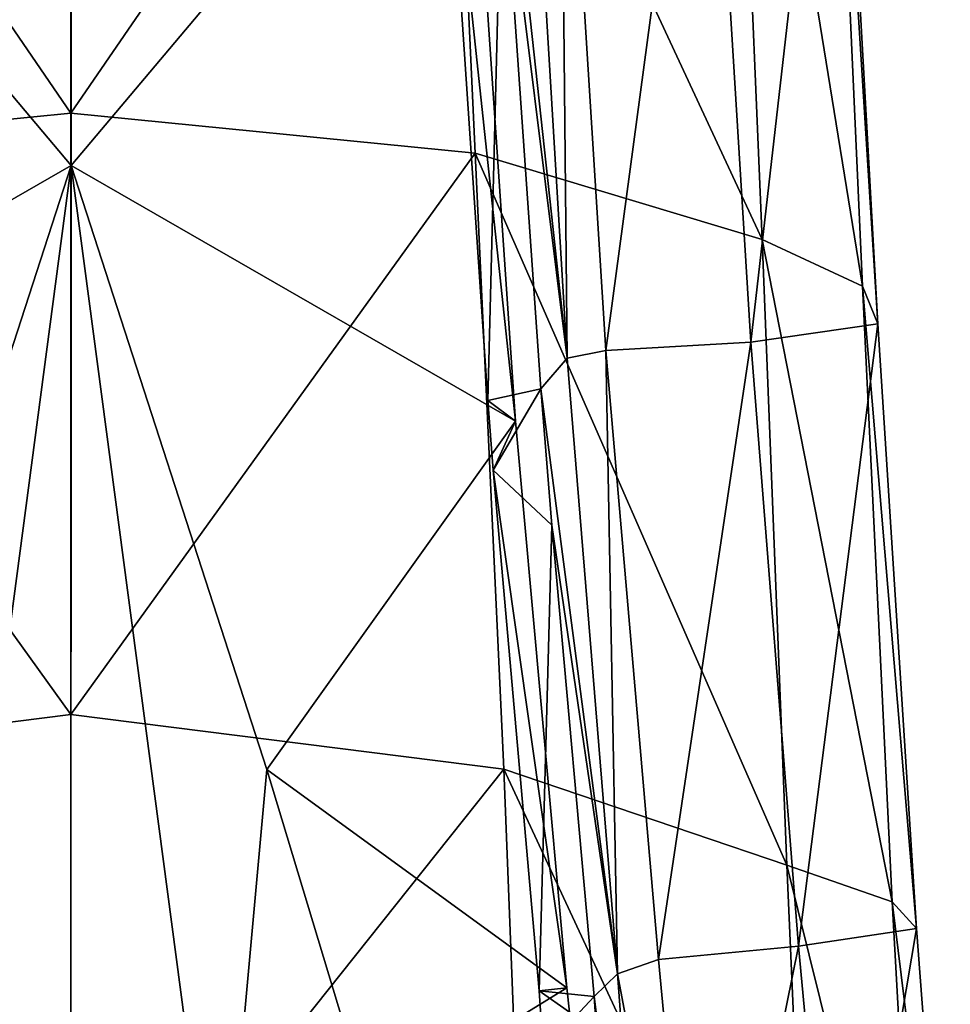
# Model space of a CAD drawing. Extents: x -76 to 76, y -20 to 79.
# Tile 166 of 175: x -0.13 to 2.19, y 18.09 to 20.55. Entities that reach past the tile are written whole.
import ezdxf

# ---------------------------------------------------------------- set-up
doc = ezdxf.new("R2010")
doc.units = 0

msp = doc.modelspace()

# ---------------------------------------------------------------- linework, layer by layer
for points in [[(0.0005, 23.1831, 10.8756), (0.0001, 20.1852, 11.5772), (-0.9847, 21.3555, 11.8048)], [(0.0001, 20.1852, 11.5772), (0.0005, 23.1831, 10.8756), (0.9862, 21.3555, 11.8048)], [(0, 20.3157, 15.5642), (0.0007, 22.1756, 14.7993), (-0.9392, 21.6862, 14.7503)], [(0.0007, 22.1756, 14.7993), (0, 20.3157, 15.5642), (0.9407, 21.6862, 14.7503)], [(1.7252, 20.0006, 14.6449), (1.6433, 21.9307, 14.0538), (0.9407, 21.6862, 14.7503)], [(1.9758, 19.8839, 14.0035), (1.8937, 21.6904, 13.4293), (1.6433, 21.9307, 14.0538)], [(1.7252, 20.0006, 14.6449), (1.9758, 19.8839, 14.0035), (1.6433, 21.9307, 14.0538)], [(-1.0076, 20.2159, 15.3252), (0, 20.3157, 15.5642), (-0.9392, 21.6862, 14.7503)], [(0, 20.3157, 15.5642), (1.0089, 20.2159, 15.3252), (0.9407, 21.6862, 14.7503)], [(1.0089, 20.2159, 15.3252), (1.7252, 20.0006, 14.6449), (0.9407, 21.6862, 14.7503)], [(1.9758, 19.8839, 14.0035), (2.0142, 19.7903, 13.3731), (1.8937, 21.6904, 13.4293)], [(2.0142, 19.7903, 13.3731), (1.9112, 21.6208, 12.8237), (1.8937, 21.6904, 13.4293)], [(1.697, 19.7444, 12.9878), (1.5841, 21.5777, 12.4573), (1.9112, 21.6208, 12.8237)], [(2.0142, 19.7903, 13.3731), (1.697, 19.7444, 12.9878), (1.9112, 21.6208, 12.8237)], [(1.3348, 19.7235, 12.7358), (1.2205, 21.5501, 12.2227), (1.5841, 21.5777, 12.4573)], [(1.697, 19.7444, 12.9878), (1.3348, 19.7235, 12.7358), (1.5841, 21.5777, 12.4573)], [(1.2381, 19.7049, 12.5052), (1.1285, 21.5267, 12.0123), (1.2205, 21.5501, 12.2227)], [(1.3348, 19.7235, 12.7358), (1.2381, 19.7049, 12.5052), (1.2205, 21.5501, 12.2227)], [(1.1285, 21.5267, 12.0123), (1.2381, 19.7049, 12.5052), (1.0508, 21.4327, 11.8609)], [(1.2381, 19.7049, 12.5052), (1.076, 21.0075, 11.9753), (1.0508, 21.4327, 11.8609)], [(-1.1089, 19.5476, 12.2678), (-0.9847, 21.3555, 11.8048), (0.0001, 20.1852, 11.5772)], [(0.0001, 20.1852, 11.5772), (0.9862, 21.3555, 11.8048), (1.1098, 19.5475, 12.2676)], [(1.1098, 19.5475, 12.2676), (0.9862, 21.3555, 11.8048), (0.932, 21.2042, 11.9673)], [(1.0402, 19.5988, 12.3825), (0.932, 21.2042, 11.9673), (1.076, 21.0075, 11.9753)], [(1.0402, 19.5988, 12.3825), (1.1098, 19.5475, 12.2676), (0.932, 21.2042, 11.9673)], [(1.1731, 19.6281, 12.3398), (1.0402, 19.5988, 12.3825), (1.076, 21.0075, 11.9753)], [(1.2381, 19.7049, 12.5052), (1.1731, 19.6281, 12.3398), (1.076, 21.0075, 11.9753)], [(0, 20.3157, 15.5642), (-1.0076, 20.2159, 15.3252), (-0.0006, 18.8151, 16.2129)], [(0, 20.3157, 15.5642), (-0.0006, 18.8151, 16.2129), (1.0089, 20.2159, 15.3252)], [(-1.0076, 20.2159, 15.3252), (-1.0792, 18.6791, 15.937), (-0.0006, 18.8151, 16.2129)], [(-0.0006, 18.8151, 16.2129), (1.0804, 18.6791, 15.937), (1.0089, 20.2159, 15.3252)], [(1.0089, 20.2159, 15.3252), (1.0804, 18.6791, 15.937), (1.7863, 18.4397, 15.1474)], [(1.7252, 20.0006, 14.6449), (1.0089, 20.2159, 15.3252), (1.7863, 18.4397, 15.1474)], [(-0.4885, 18.678, 11.9638), (-1.1089, 19.5476, 12.2678), (0.0001, 20.1852, 11.5772)], [(-0.3707, 17.3889, 12.0151), (-0.4885, 18.678, 11.9638), (0.0001, 20.1852, 11.5772)], [(0, 17.7577, 11.8723), (-0.3707, 17.3889, 12.0151), (0.0001, 20.1852, 11.5772)], [(0.3712, 17.3889, 12.0151), (0, 17.7577, 11.8723), (0.0001, 20.1852, 11.5772)], [(0.4892, 18.678, 11.9638), (0.0001, 20.1852, 11.5772), (1.1098, 19.5475, 12.2676)], [(0.4892, 18.678, 11.9638), (0.3712, 17.3889, 12.0151), (0.0001, 20.1852, 11.5772)], [(1.9758, 19.8839, 14.0035), (1.7252, 20.0006, 14.6449), (2.0494, 18.348, 14.4622)], [(1.7252, 20.0006, 14.6449), (1.7863, 18.4397, 15.1474), (2.0494, 18.348, 14.4622)], [(1.9758, 19.8839, 14.0035), (2.0494, 18.348, 14.4622), (2.1104, 18.2814, 13.7984)], [(2.0142, 19.7903, 13.3731), (1.9758, 19.8839, 14.0035), (2.1104, 18.2814, 13.7984)], [(1.697, 19.7444, 12.9878), (2.0142, 19.7903, 13.3731), (1.8157, 18.2374, 13.3874)], [(2.0142, 19.7903, 13.3731), (2.1104, 18.2814, 13.7984), (1.8157, 18.2374, 13.3874)], [(1.3348, 19.7235, 12.7358), (1.697, 19.7444, 12.9878), (1.4666, 18.2038, 13.1111)], [(1.697, 19.7444, 12.9878), (1.8157, 18.2374, 13.3874), (1.4666, 18.2038, 13.1111)], [(1.2381, 19.7049, 12.5052), (1.3644, 18.1685, 12.8515), (1.1731, 19.6281, 12.3398)], [(1.2381, 19.7049, 12.5052), (1.3348, 19.7235, 12.7358), (1.3644, 18.1685, 12.8515)], [(1.3348, 19.7235, 12.7358), (1.4666, 18.2038, 13.1111), (1.3644, 18.1685, 12.8515)], [(1.0536, 19.4254, 12.4177), (1.0402, 19.5988, 12.3825), (1.1731, 19.6281, 12.3398)], [(1.1999, 19.2877, 12.4136), (1.0536, 19.4254, 12.4177), (1.1731, 19.6281, 12.3398)], [(1.3644, 18.1685, 12.8515), (1.1999, 19.2877, 12.4136), (1.1731, 19.6281, 12.3398)], [(1.0536, 19.4254, 12.4177), (1.1098, 19.5475, 12.2676), (1.0402, 19.5988, 12.3825)], [(0.4892, 18.678, 11.9638), (1.1098, 19.5475, 12.2676), (1.2376, 18.1333, 12.5667)], [(1.2376, 18.1333, 12.5667), (1.1098, 19.5475, 12.2676), (1.0536, 19.4254, 12.4177)], [(1.1683, 18.1261, 12.6887), (1.0536, 19.4254, 12.4177), (1.1999, 19.2877, 12.4136)], [(1.1683, 18.1261, 12.6887), (1.2376, 18.1333, 12.5667), (1.0536, 19.4254, 12.4177)], [(1.3062, 18.1115, 12.6623), (1.1683, 18.1261, 12.6887), (1.1999, 19.2877, 12.4136)], [(1.3644, 18.1685, 12.8515), (1.3062, 18.1115, 12.6623), (1.1999, 19.2877, 12.4136)], [(-0.0008, 17.321, 16.8695), (-0.0006, 18.8151, 16.2129), (-1.0792, 18.6791, 15.937)], [(-0.0006, 18.8151, 16.2129), (-0.0008, 17.321, 16.8695), (1.0804, 18.6791, 15.937)], [(-1.1383, 17.1699, 16.5447), (-0.0008, 17.321, 16.8695), (-1.0792, 18.6791, 15.937)], [(-0.0008, 17.321, 16.8695), (1.1394, 17.1699, 16.5447), (1.0804, 18.6791, 15.937)], [(0.3712, 17.3889, 12.0151), (0.4892, 18.678, 11.9638), (0.7452, 17.83, 12.2117)], [(0.7452, 17.83, 12.2117), (0.4892, 18.678, 11.9638), (1.2376, 18.1333, 12.5667)], [(1.1394, 17.1699, 16.5447), (1.8487, 17.0266, 15.6023), (1.0804, 18.6791, 15.937)], [(1.8487, 17.0266, 15.6023), (1.7863, 18.4397, 15.1474), (1.0804, 18.6791, 15.937)], [(2.1196, 17.0989, 14.8327), (2.0494, 18.348, 14.4622), (1.7863, 18.4397, 15.1474)], [(1.8487, 17.0266, 15.6023), (2.1196, 17.0989, 14.8327), (1.7863, 18.4397, 15.1474)], [(2.1196, 17.0989, 14.8327), (2.1947, 17.1744, 14.0971), (2.0494, 18.348, 14.4622)], [(2.1947, 17.1744, 14.0971), (2.1104, 18.2814, 13.7984), (2.0494, 18.348, 14.4622)], [(1.9178, 17.1411, 13.6398), (1.8157, 18.2374, 13.3874), (2.1104, 18.2814, 13.7984)], [(2.1947, 17.1744, 14.0971), (1.9178, 17.1411, 13.6398), (2.1104, 18.2814, 13.7984)], [(1.5755, 17.0487, 13.3267), (1.4666, 18.2038, 13.1111), (1.8157, 18.2374, 13.3874)], [(1.9178, 17.1411, 13.6398), (1.5755, 17.0487, 13.3267), (1.8157, 18.2374, 13.3874)], [(1.3644, 18.1685, 12.8515), (1.4666, 18.2038, 13.1111), (1.5755, 17.0487, 13.3267)], [(1.3644, 18.1685, 12.8515), (1.4548, 16.9467, 13.0238), (1.3062, 18.1115, 12.6623)], [(1.4548, 16.9467, 13.0238), (1.3644, 18.1685, 12.8515), (1.5755, 17.0487, 13.3267)], [(1.2443, 18.0731, 12.5756), (0.7452, 17.83, 12.2117), (1.2376, 18.1333, 12.5667)], [(1.2443, 18.0731, 12.5756), (1.2376, 18.1333, 12.5667), (1.1683, 18.1261, 12.6887)], [(1.1784, 17.9757, 12.7068), (1.2443, 18.0731, 12.5756), (1.1683, 18.1261, 12.6887)], [(1.1784, 17.9757, 12.7068), (1.1683, 18.1261, 12.6887), (1.3062, 18.1115, 12.6623)], [(1.3215, 17.8742, 12.6886), (1.1784, 17.9757, 12.7068), (1.3062, 18.1115, 12.6623)], [(1.4548, 16.9467, 13.0238), (1.3215, 17.8742, 12.6886), (1.3062, 18.1115, 12.6623)]]:
    msp.add_3dface(points)

doc.saveas('drawing.dxf')
